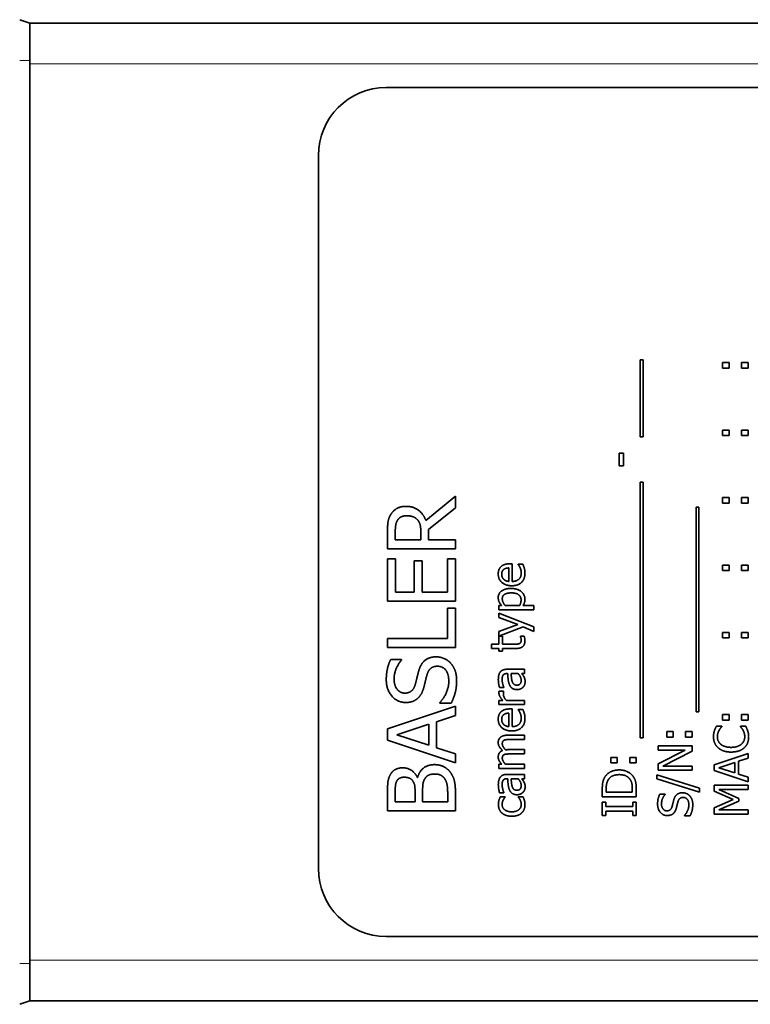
# Model space of a CAD drawing. Header units: millimetres. Extents: x 0 to 210, y 0 to 149.
# Tile 3 of 32: x 34 to 56, y 15 to 44. Entities that reach past the tile are written whole.
import ezdxf

# ---------------------------------------------------------------- set-up
doc = ezdxf.new("R2010")
doc.units = ezdxf.units.MM
doc.header["$LTSCALE"] = 0.5
doc.layers.add('Sichtbar (ISO)', color=7, linetype='Continuous', lineweight=35)
doc.layers.add('Sichtbar schmal (ISO)', color=7, linetype='Continuous', lineweight=18)

msp = doc.modelspace()

# ---------------------------------------------------------------- linework, layer by layer
at = {"layer": 'Sichtbar (ISO)'}
for p, q in [((34.3356, 43.6877), (34.0356, 43.7877)), ((34.3356, 43.6877), (34.3356, 42.5877)), ((34.3356, 43.6877), (76.3256, 43.6877)), ((34.3356, 42.5877), (34.3356, 42.4877)), ((34.3356, 42.4877), (34.3356, 16.0877)), ((44.8306, 41.7877), (65.8306, 41.7877)), ((42.8306, 18.7877), (42.8306, 39.7877)), ((52.3059, 31.5008), (52.3059, 33.7731)), ((52.3059, 33.7731), (52.3926, 33.7731)), ((52.3926, 33.7731), (52.3926, 31.5008)), ((54.7341, 33.6864), (54.9254, 33.6864)), ((54.7341, 33.526), (54.7341, 33.6864)), ((54.9254, 33.6864), (54.9254, 33.526)), ((55.2933, 33.6864), (55.4845, 33.6864)), ((55.2933, 33.526), (55.2933, 33.6864)), ((55.4845, 33.6864), (55.4845, 33.526)), ((54.9254, 33.526), (54.7341, 33.526)), ((55.4845, 33.526), (55.2933, 33.526)), ((54.7341, 31.5389), (54.7341, 31.6994)), ((54.7341, 31.6994), (54.9254, 31.6994)), ((54.9254, 31.6994), (54.9254, 31.5389)), ((55.2933, 31.5389), (55.2933, 31.6994)), ((55.2933, 31.6994), (55.4845, 31.6994)), ((55.4845, 31.6994), (55.4845, 31.5389)), ((52.3926, 31.5008), (52.3059, 31.5008)), ((54.9254, 31.5389), (54.7341, 31.5389)), ((55.4845, 31.5389), (55.2933, 31.5389)), ((51.6932, 30.6435), (51.6932, 31.0219)), ((51.6932, 31.0219), (51.8148, 31.0219)), ((51.8148, 31.0219), (51.8148, 30.6435)), ((51.8148, 30.6435), (51.6932, 30.6435)), ((52.3059, 30.1637), (52.3926, 30.1637)), ((52.3059, 22.6386), (52.3059, 30.1637)), ((52.3926, 30.1637), (52.3926, 22.6386)), ((45.9959, 29.0397), (46.8663, 29.7512)), ((46.8663, 29.7512), (46.8663, 29.406)), ((54.7341, 29.7123), (54.9254, 29.7123)), ((54.7341, 29.5519), (54.7341, 29.7123)), ((54.9254, 29.7123), (54.9254, 29.5519)), ((55.2933, 29.7123), (55.4845, 29.7123)), ((55.2933, 29.5519), (55.2933, 29.7123)), ((55.4845, 29.7123), (55.4845, 29.5519)), ((46.8663, 29.406), (46.0705, 28.7739)), ((53.9523, 23.4028), (53.9523, 29.4271)), ((53.9523, 29.4271), (54.039, 29.4271)), ((54.039, 29.4271), (54.039, 23.4028)), ((54.9254, 29.5519), (54.7341, 29.5519)), ((55.4845, 29.5519), (55.2933, 29.5519)), ((44.8663, 28.2034), (44.8663, 28.7188)), ((45.0964, 28.7334), (45.0964, 28.4692)), ((46.0705, 28.7739), (46.0705, 28.4692)), ((45.0964, 28.4692), (45.8484, 28.4692)), ((45.8484, 28.4692), (45.8484, 28.7026)), ((46.0705, 28.4692), (46.8663, 28.4692)), ((46.8663, 28.4692), (46.8663, 28.2034)), ((46.8663, 28.2034), (44.8663, 28.2034)), ((44.8663, 27.9117), (45.1029, 27.9117)), ((44.8663, 26.6605), (44.8663, 27.9117)), ((45.1029, 27.9117), (45.1029, 26.9263)), ((45.6507, 27.8452), (45.8873, 27.8452)), ((45.6507, 26.9263), (45.6507, 27.8452)), ((45.8873, 27.8452), (45.8873, 26.9263)), ((46.6296, 27.9117), (46.8663, 27.9117)), ((46.6296, 26.9263), (46.6296, 27.9117)), ((46.8663, 27.9117), (46.8663, 26.6605)), ((48.44, 27.2431), (48.44, 27.6394)), ((48.4675, 27.7626), (48.5364, 27.7626)), ((48.5364, 27.7626), (48.5364, 27.2431)), ((48.7147, 27.7488), (48.8525, 27.7488)), ((48.7147, 27.7415), (48.7147, 27.7488)), ((54.7341, 27.5649), (54.7341, 27.7253)), ((54.7341, 27.7253), (54.9254, 27.7253)), ((54.9254, 27.5649), (54.7341, 27.5649)), ((54.9254, 27.7253), (54.9254, 27.5649)), ((55.2933, 27.5649), (55.2933, 27.7253)), ((55.2933, 27.7253), (55.4845, 27.7253)), ((55.4845, 27.5649), (55.2933, 27.5649)), ((55.4845, 27.7253), (55.4845, 27.5649)), ((45.1029, 26.9263), (45.6507, 26.9263)), ((45.8873, 26.9263), (46.6296, 26.9263)), ((46.8663, 26.6605), (44.8663, 26.6605)), ((46.6296, 25.5584), (46.6296, 26.4514)), ((46.6296, 26.4514), (46.8663, 26.4514)), ((46.8663, 26.4514), (46.8663, 25.2926)), ((48.1482, 26.5332), (48.2268, 26.5332)), ((48.1482, 26.4068), (48.1482, 26.5332)), ((49.175, 26.4068), (48.1482, 26.4068)), ((48.3322, 26.5332), (48.7585, 26.5332)), ((48.8606, 26.5332), (49.175, 26.5332)), ((49.175, 26.5332), (49.175, 26.4068)), ((48.1482, 26.1799), (48.1482, 26.3112)), ((48.1482, 26.3112), (49.175, 25.9076)), ((48.7042, 25.9757), (48.1482, 26.1799)), ((48.1482, 25.7707), (48.7042, 25.9757)), ((48.8622, 25.9068), (48.1482, 25.6345)), ((49.175, 25.7723), (48.8622, 25.9068)), ((49.175, 25.9076), (49.175, 25.7723)), ((44.8663, 25.5584), (46.6296, 25.5584)), ((44.8663, 25.2926), (44.8663, 25.5584)), ((48.1482, 25.6345), (48.1482, 25.7707)), ((48.1482, 25.3963), (48.1482, 25.6289)), ((48.1482, 25.6289), (48.2528, 25.6289)), ((48.2528, 25.6289), (48.2528, 25.3963)), ((48.7787, 25.6216), (48.7787, 25.6289)), ((48.7787, 25.6289), (48.8922, 25.6289)), ((54.7341, 25.7383), (54.9254, 25.7383)), ((54.7341, 25.5778), (54.7341, 25.7383)), ((54.9254, 25.5778), (54.7341, 25.5778)), ((54.9254, 25.7383), (54.9254, 25.5778)), ((55.2933, 25.7383), (55.4845, 25.7383)), ((55.2933, 25.5778), (55.2933, 25.7383)), ((55.4845, 25.5778), (55.2933, 25.5778)), ((55.4845, 25.7383), (55.4845, 25.5778)), ((46.8663, 25.2926), (44.8663, 25.2926)), ((47.9327, 25.2699), (47.9327, 25.3963)), ((47.9327, 25.3963), (48.1482, 25.3963)), ((48.1482, 25.2699), (47.9327, 25.2699)), ((48.1482, 25.1848), (48.1482, 25.2699)), ((48.2528, 25.3963), (48.6102, 25.3963)), ((48.6685, 25.2699), (48.2528, 25.2699)), ((48.2528, 25.2699), (48.2528, 25.1848)), ((44.9603, 24.9441), (45.2779, 24.9441)), ((45.2779, 24.9441), (45.2779, 24.9247)), ((48.2528, 25.1848), (48.1482, 25.1848)), ((48.3857, 24.6548), (48.8986, 24.6548)), ((48.8986, 24.6548), (48.8986, 24.5284)), ((48.4051, 24.5284), (48.3808, 24.5284)), ((48.7139, 24.5284), (48.5056, 24.5284)), ((48.8986, 24.5284), (48.8192, 24.5284)), ((48.2933, 24.1175), (48.1644, 24.1175)), ((48.2933, 24.1248), (48.2933, 24.1175)), ((48.1523, 24.0122), (48.2836, 24.0122)), ((48.2836, 24.0122), (48.2836, 24.0057)), ((44.8663, 22.8971), (46.8663, 23.5713)), ((46.4125, 23.6621), (46.4125, 23.6815)), ((46.7463, 23.6621), (46.4125, 23.6621)), ((46.8663, 23.5713), (46.8663, 23.2909)), ((48.1482, 23.6143), (48.1482, 23.7407)), ((48.1482, 23.7407), (48.2601, 23.7407)), ((48.8986, 23.6143), (48.1482, 23.6143)), ((48.3662, 23.7407), (48.8986, 23.7407)), ((48.8986, 23.7407), (48.8986, 23.6143)), ((46.8663, 23.2909), (46.3071, 23.1094)), ((48.44, 22.9668), (48.44, 23.3631)), ((48.4675, 23.4862), (48.5364, 23.4862)), ((48.5364, 23.4862), (48.5364, 22.9668)), ((48.7147, 23.4652), (48.7147, 23.4725)), ((48.7147, 23.4725), (48.8525, 23.4725)), ((54.039, 23.4028), (53.9523, 23.4028)), ((54.7341, 23.1613), (54.7341, 23.3217)), ((54.7341, 23.3217), (54.9254, 23.3217)), ((54.9254, 23.3217), (54.9254, 23.1613)), ((55.2933, 23.1613), (55.2933, 23.3217)), ((55.2933, 23.3217), (55.4845, 23.3217)), ((55.4845, 23.3217), (55.4845, 23.1613)), ((46.0802, 23.0365), (45.1386, 22.7269)), ((46.0802, 22.419), (46.0802, 23.0365)), ((46.3071, 23.1094), (46.3071, 22.3461)), ((54.551, 22.9757), (54.7114, 22.9757)), ((54.7114, 22.9757), (54.7114, 22.9652)), ((54.9254, 23.1613), (54.7341, 23.1613)), ((55.2576, 22.966), (55.2576, 22.9757)), ((55.2576, 22.9757), (55.4165, 22.9757)), ((55.4845, 23.1613), (55.2933, 23.1613)), ((44.8663, 22.5697), (44.8663, 22.8971)), ((45.1386, 22.7269), (46.0802, 22.419)), ((48.4043, 22.7132), (48.8986, 22.7132)), ((48.8986, 22.7132), (48.8986, 22.5867)), ((52.3926, 22.6386), (52.3059, 22.6386)), ((53.0877, 22.6605), (53.0877, 22.8209)), ((53.0877, 22.8209), (53.2789, 22.8209)), ((53.2789, 22.6605), (53.0877, 22.6605)), ((53.2789, 22.8209), (53.2789, 22.6605)), ((53.6468, 22.6605), (53.6468, 22.8209)), ((53.6468, 22.8209), (53.8381, 22.8209)), ((53.8381, 22.6605), (53.6468, 22.6605)), ((53.8381, 22.8209), (53.8381, 22.6605)), ((46.8663, 21.8955), (44.8663, 22.5697)), ((46.3071, 22.3461), (46.8663, 22.1645)), ((48.8986, 22.5867), (48.4643, 22.5867)), ((52.8381, 22.2723), (52.8381, 22.3963)), ((52.8381, 22.3963), (53.8381, 22.3963)), ((53.8381, 22.3963), (53.8381, 22.2472)), ((46.8663, 22.1645), (46.8663, 21.8955)), ((48.4043, 22.2877), (48.8986, 22.2877)), ((48.8986, 22.1613), (48.4643, 22.1613)), ((48.8986, 22.2877), (48.8986, 22.1613)), ((51.4412, 22.0567), (51.6324, 22.0567)), ((51.4412, 21.8963), (51.4412, 22.0567)), ((51.6324, 22.0567), (51.6324, 21.8963)), ((52.0003, 22.0567), (52.1916, 22.0567)), ((52.0003, 21.8963), (52.0003, 22.0567)), ((52.1916, 22.0567), (52.1916, 21.8963)), ((53.6298, 22.2723), (52.8381, 22.2723)), ((52.8381, 21.8696), (53.6298, 22.2723)), ((53.8381, 22.2472), (52.9758, 21.8047)), ((54.4845, 21.842), (55.4845, 22.1791)), ((55.4845, 22.1791), (55.4845, 22.0389)), ((48.1482, 21.7358), (48.1482, 21.8623)), ((48.1482, 21.8623), (48.2309, 21.8623)), ((48.3379, 21.8623), (48.8986, 21.8623)), ((48.8986, 21.8623), (48.8986, 21.7358)), ((51.6324, 21.8963), (51.4412, 21.8963)), ((52.1916, 21.8963), (52.0003, 21.8963)), ((52.8381, 21.6807), (52.8381, 21.8696)), ((52.9758, 21.8047), (53.8381, 21.8047)), ((53.8381, 21.8047), (53.8381, 21.6807)), ((54.4845, 21.6783), (54.4845, 21.842)), ((55.0915, 21.9117), (54.6207, 21.7569)), ((54.6207, 21.7569), (55.0915, 21.6029)), ((55.0915, 21.6029), (55.0915, 21.9117)), ((55.4845, 22.0389), (55.205, 21.9482)), ((55.205, 21.9482), (55.205, 21.5665)), ((45.7447, 21.4725), (45.7544, 21.4725)), ((48.8986, 21.7358), (48.1482, 21.7358)), ((48.3857, 21.5584), (48.8986, 21.5584)), ((48.8986, 21.5584), (48.8986, 21.432)), ((52.7935, 21.5422), (54.0552, 21.1508)), ((52.7935, 21.4271), (52.7935, 21.5422)), ((53.8381, 21.6807), (52.8381, 21.6807)), ((55.4845, 21.3412), (54.4845, 21.6783)), ((55.205, 21.5665), (55.4845, 21.4757)), ((55.4845, 21.4757), (55.4845, 21.3412)), ((48.4051, 21.432), (48.3808, 21.432)), ((48.7139, 21.432), (48.5056, 21.432)), ((48.8986, 21.432), (48.8192, 21.432)), ((54.0552, 21.0373), (52.7935, 21.4271)), ((54.4845, 21.2464), (55.4845, 21.2464)), ((54.4845, 21.0616), (54.4845, 21.2464)), ((55.4845, 21.2464), (55.4845, 21.1135)), ((44.8663, 20.4903), (44.8663, 21.0203)), ((45.0932, 21.0106), (45.0932, 20.7561)), ((45.6783, 20.7561), (45.6783, 21.0576)), ((45.9003, 21.0576), (45.9003, 20.7561)), ((46.6394, 20.7561), (46.6394, 20.9717)), ((46.8663, 21.064), (46.8663, 20.4903)), ((48.2933, 21.0211), (48.1644, 21.0211)), ((48.1888, 20.8987), (48.3306, 20.8987)), ((48.2933, 21.0284), (48.2933, 21.0211)), ((48.3306, 20.8987), (48.3306, 20.8914)), ((48.7147, 20.8987), (48.8565, 20.8987)), ((48.7147, 20.8914), (48.7147, 20.8987)), ((51.1916, 20.902), (51.1916, 21.1297)), ((52.1916, 20.902), (51.1916, 20.902)), ((51.3067, 21.1362), (51.3067, 21.0349)), ((51.3067, 21.0349), (52.0765, 21.0349)), ((52.0765, 21.0349), (52.0765, 21.1362)), ((52.1916, 21.1321), (52.1916, 20.902)), ((52.8851, 20.9806), (53.0439, 20.9806)), ((53.0439, 20.9806), (53.0439, 20.9709)), ((54.0552, 21.1508), (54.0552, 21.0373)), ((55.0413, 20.8201), (54.4845, 21.0616)), ((54.6231, 21.1135), (55.209, 20.8525)), ((55.4845, 21.1135), (54.6231, 21.1135)), ((45.0932, 20.7561), (45.6783, 20.7561)), ((45.9003, 20.7561), (46.6394, 20.7561)), ((51.1916, 20.3501), (51.1916, 20.7375)), ((51.1916, 20.7375), (51.2937, 20.7375)), ((51.2937, 20.7375), (51.2937, 20.6102)), ((51.2937, 20.6102), (52.0895, 20.6102)), ((52.0895, 20.6102), (52.0895, 20.7375)), ((52.0895, 20.7375), (52.1916, 20.7375)), ((52.1916, 20.7375), (52.1916, 20.3501)), ((54.4845, 20.5705), (55.0413, 20.8201)), ((55.209, 20.7715), (54.6231, 20.513)), ((55.209, 20.8525), (55.209, 20.7715)), ((46.8663, 20.4903), (44.8663, 20.4903)), ((51.2937, 20.3501), (51.1916, 20.3501)), ((52.0895, 20.4773), (51.2937, 20.4773)), ((51.2937, 20.4773), (51.2937, 20.3501)), ((52.0895, 20.3501), (52.0895, 20.4773)), ((52.1916, 20.3501), (52.0895, 20.3501)), ((53.6112, 20.3396), (53.6112, 20.3493)), ((53.7781, 20.3396), (53.6112, 20.3396)), ((54.4845, 20.389), (54.4845, 20.5705)), ((55.4845, 20.389), (54.4845, 20.389)), ((54.6231, 20.513), (55.4845, 20.513)), ((55.4845, 20.513), (55.4845, 20.389)), ((65.8306, 16.7877), (44.8306, 16.7877)), ((34.3356, 16.0877), (34.3356, 15.9877)), ((34.3356, 15.9877), (34.3356, 14.8877)), ((34.0356, 14.7877), (34.3356, 14.8877)), ((76.3256, 14.8877), (34.3356, 14.8877))]:
    msp.add_line(p, q, dxfattribs=at)
for centre, start, end in [((44.8306, 39.7877), 90, 180), ((44.8306, 18.7877), 180, 270)]:
    msp.add_arc(centre, 2, start, end, dxfattribs=at)
for points in [[(44.9716, 29.2277), (45.0397, 29.3331), (45.252, 29.4546), (45.4092, 29.4546)], [(45.4092, 29.4546), (45.628, 29.4546), (45.9246, 29.231), (45.9959, 29.0397)], [(44.8663, 28.7188), (44.8663, 28.8906), (44.9036, 29.1224), (44.9716, 29.2277)], [(45.1645, 29.0511), (45.1272, 28.9944), (45.0964, 28.8436), (45.0964, 28.7334)], [(45.4303, 29.1775), (45.3428, 29.1775), (45.2083, 29.1159), (45.1645, 29.0511)], [(45.7447, 29.064), (45.6896, 29.1224), (45.534, 29.1775), (45.4303, 29.1775)], [(45.8484, 28.7026), (45.8484, 28.8177), (45.8079, 29.0008), (45.7447, 29.064)], [(48.1272, 27.4619), (48.1272, 27.5316), (48.1677, 27.6394), (48.2106, 27.6791)], [(48.2106, 27.6791), (48.2536, 27.7196), (48.3776, 27.7626), (48.4675, 27.7626)], [(48.2892, 27.5965), (48.2609, 27.5746), (48.2309, 27.5057), (48.2309, 27.4546)], [(48.44, 27.6394), (48.3889, 27.6378), (48.3144, 27.6167), (48.2892, 27.5965)], [(48.7722, 27.6451), (48.756, 27.6791), (48.7277, 27.7261), (48.7147, 27.7415)], [(48.8055, 27.4911), (48.8055, 27.5324), (48.7868, 27.6127), (48.7722, 27.6451)], [(48.8525, 27.7488), (48.8614, 27.7269), (48.8873, 27.6605), (48.8946, 27.6345)], [(48.8946, 27.6345), (48.9051, 27.5981), (48.9157, 27.5381), (48.9157, 27.4927)], [(48.5275, 27.1151), (48.3443, 27.1151), (48.1272, 27.3072), (48.1272, 27.4619)], [(48.2309, 27.4546), (48.2309, 27.4044), (48.2609, 27.3339), (48.2901, 27.3047)], [(48.2901, 27.3047), (48.32, 27.2764), (48.3922, 27.2472), (48.44, 27.2431)], [(48.9157, 27.4927), (48.9157, 27.3128), (48.7139, 27.1151), (48.5275, 27.1151)], [(48.5364, 27.2431), (48.6669, 27.2431), (48.8055, 27.3744), (48.8055, 27.4911)], [(48.1272, 26.7626), (48.1272, 26.8914), (48.3314, 27.0357), (48.5032, 27.0357)], [(48.5032, 27.0357), (48.6912, 27.0357), (48.9132, 26.8566), (48.9132, 26.7196)], [(48.2268, 26.5332), (48.1839, 26.5803), (48.1272, 26.6953), (48.1272, 26.7626)], [(48.5178, 26.9052), (48.3889, 26.9052), (48.2471, 26.8234), (48.2471, 26.7318)], [(48.2471, 26.7318), (48.2471, 26.6783), (48.2949, 26.5778), (48.3322, 26.5332)], [(48.7998, 26.6986), (48.7998, 26.7966), (48.6555, 26.9052), (48.5178, 26.9052)], [(48.7585, 26.5332), (48.782, 26.5827), (48.7998, 26.6532), (48.7998, 26.6986)], [(48.9132, 26.7196), (48.9132, 26.6637), (48.8873, 26.5778), (48.8606, 26.5332)], [(48.756, 25.4141), (48.7795, 25.4255), (48.803, 25.4765), (48.803, 25.5203)], [(48.803, 25.5203), (48.803, 25.5511), (48.7844, 25.6086), (48.7787, 25.6216)], [(48.8922, 25.6289), (48.9019, 25.5932), (48.9132, 25.5203), (48.9132, 25.4887)], [(48.6102, 25.3963), (48.6669, 25.3963), (48.7293, 25.4003), (48.756, 25.4141)], [(48.9132, 25.4887), (48.9132, 25.3858), (48.7957, 25.2699), (48.6685, 25.2699)], [(44.8306, 24.3493), (44.8306, 24.5179), (44.8971, 24.8161), (44.9603, 24.9441)], [(45.7917, 24.6248), (45.8549, 24.8307), (46.1094, 25.0219), (46.2958, 25.0219)], [(46.2958, 25.0219), (46.4141, 25.0219), (46.641, 24.9263), (46.7204, 24.8404)], [(45.2779, 24.9247), (45.1904, 24.829), (45.0608, 24.5308), (45.0608, 24.3671)], [(46.3379, 24.7448), (46.218, 24.7448), (46.0689, 24.6264), (46.0316, 24.4984)], [(46.6718, 24.2991), (46.6718, 24.5195), (46.4886, 24.7448), (46.3379, 24.7448)], [(46.7204, 24.8404), (46.8079, 24.7448), (46.9019, 24.5016), (46.9019, 24.3185)], [(48.1863, 24.573), (48.2171, 24.6143), (48.3152, 24.6548), (48.3857, 24.6548)], [(45.0608, 24.3671), (45.0608, 24.1824), (45.2342, 23.9538), (45.3752, 23.9538)], [(45.6864, 24.2148), (45.7091, 24.2991), (45.7674, 24.5438), (45.7917, 24.6248)], [(46.0316, 24.4984), (46.0057, 24.406), (45.97, 24.252), (45.9408, 24.137)], [(48.1304, 24.3469), (48.1304, 24.4247), (48.1547, 24.5308), (48.1863, 24.573)], [(48.2674, 24.4773), (48.252, 24.453), (48.2422, 24.3833), (48.2422, 24.3461)], [(48.3808, 24.5284), (48.3371, 24.5284), (48.2828, 24.5016), (48.2674, 24.4773)], [(48.4619, 24.1937), (48.4327, 24.2569), (48.4108, 24.4287), (48.4051, 24.5284)], [(48.5056, 24.5284), (48.5097, 24.483), (48.5234, 24.3461), (48.5364, 24.3031)], [(48.803, 24.3298), (48.803, 24.389), (48.752, 24.4862), (48.7139, 24.5284)], [(48.8192, 24.5284), (48.8306, 24.513), (48.8711, 24.4611), (48.8832, 24.4368)], [(48.8832, 24.4368), (48.9011, 24.4036), (48.9197, 24.3412), (48.9197, 24.2845)], [(45.4027, 23.6767), (45.1596, 23.6767), (44.8306, 24.0559), (44.8306, 24.3493)], [(45.3752, 23.9538), (45.5016, 23.9538), (45.6523, 24.0884), (45.6864, 24.2148)], [(45.9408, 24.137), (45.9133, 24.0332), (45.8306, 23.8696), (45.7642, 23.8063)], [(46.4125, 23.6815), (46.5356, 23.8128), (46.6718, 24.1451), (46.6718, 24.2991)], [(46.9019, 24.3185), (46.9019, 24.1013), (46.8112, 23.7966), (46.7463, 23.6621)], [(48.1644, 24.1175), (48.1547, 24.1524), (48.1304, 24.2828), (48.1304, 24.3469)], [(48.2422, 24.3461), (48.2422, 24.3023), (48.2682, 24.184), (48.2933, 24.1248)], [(48.6815, 24.0567), (48.6037, 24.0567), (48.4935, 24.1224), (48.4619, 24.1937)], [(48.5364, 24.3031), (48.5518, 24.2529), (48.6158, 24.1872), (48.6726, 24.1872)], [(48.6726, 24.1872), (48.7374, 24.1872), (48.803, 24.2602), (48.803, 24.3298)], [(48.8533, 24.1232), (48.8225, 24.0932), (48.7317, 24.0567), (48.6815, 24.0567)], [(48.9197, 24.2845), (48.9197, 24.2383), (48.8849, 24.1548), (48.8533, 24.1232)], [(45.7642, 23.8063), (45.6977, 23.7448), (45.5194, 23.6767), (45.4027, 23.6767)], [(48.1482, 23.9611), (48.1482, 23.9806), (48.1499, 24), (48.1523, 24.0122)], [(48.2601, 23.7407), (48.1985, 23.8096), (48.1482, 23.9125), (48.1482, 23.9611)], [(48.2836, 24.0057), (48.2795, 23.9911), (48.2779, 23.9595), (48.2779, 23.9376)], [(48.2779, 23.9376), (48.2779, 23.8866), (48.3225, 23.7861), (48.3662, 23.7407)], [(48.1272, 23.1856), (48.1272, 23.2553), (48.1677, 23.3631), (48.2106, 23.4028)], [(48.2106, 23.4028), (48.2536, 23.4433), (48.3776, 23.4862), (48.4675, 23.4862)], [(48.2892, 23.3201), (48.2609, 23.2982), (48.2309, 23.2294), (48.2309, 23.1783)], [(48.44, 23.3631), (48.3889, 23.3614), (48.3144, 23.3404), (48.2892, 23.3201)], [(48.9157, 23.2164), (48.9157, 23.0365), (48.7139, 22.8388), (48.5275, 22.8388)], [(48.5364, 22.9668), (48.6669, 22.9668), (48.8055, 23.0981), (48.8055, 23.2148)], [(48.7722, 23.3687), (48.756, 23.4028), (48.7277, 23.4498), (48.7147, 23.4652)], [(48.8055, 23.2148), (48.8055, 23.2561), (48.7868, 23.3363), (48.7722, 23.3687)], [(48.8525, 23.4725), (48.8614, 23.4506), (48.8873, 23.3841), (48.8946, 23.3582)], [(48.8946, 23.3582), (48.9051, 23.3217), (48.9157, 23.2618), (48.9157, 23.2164)], [(48.5275, 22.8388), (48.3443, 22.8388), (48.1272, 23.0308), (48.1272, 23.1856)], [(48.2309, 23.1783), (48.2309, 23.1281), (48.2609, 23.0576), (48.2901, 23.0284)], [(48.2901, 23.0284), (48.32, 23), (48.3922, 22.9709), (48.44, 22.9668)], [(54.4926, 22.8428), (54.5032, 22.8752), (54.5332, 22.9425), (54.551, 22.9757)], [(54.7114, 22.9652), (54.6952, 22.9473), (54.6499, 22.8922), (54.628, 22.8525)], [(55.3379, 22.8598), (55.3168, 22.8963), (55.273, 22.9506), (55.2576, 22.966)], [(55.4165, 22.9757), (55.4319, 22.9425), (55.4602, 22.8841), (55.4732, 22.8428)], [(48.1272, 22.4927), (48.1272, 22.5414), (48.1572, 22.6208), (48.1912, 22.6499)], [(48.1912, 22.6499), (48.2252, 22.6799), (48.3273, 22.7132), (48.4043, 22.7132)], [(54.4667, 22.667), (54.4667, 22.7172), (54.4813, 22.8055), (54.4926, 22.8428)], [(54.6045, 22.342), (54.5372, 22.402), (54.4667, 22.5657), (54.4667, 22.667)], [(54.628, 22.8525), (54.6069, 22.8144), (54.5802, 22.7245), (54.5802, 22.6662)], [(54.5802, 22.6662), (54.5802, 22.6021), (54.6328, 22.4879), (54.6831, 22.4449)], [(55.2876, 22.4482), (55.3371, 22.4903), (55.3873, 22.6029), (55.3873, 22.6662)], [(55.3873, 22.6662), (55.3873, 22.7237), (55.3589, 22.8217), (55.3379, 22.8598)], [(55.5024, 22.6645), (55.5024, 22.5673), (55.4367, 22.4028), (55.3711, 22.3428)], [(55.4732, 22.8428), (55.4878, 22.7991), (55.5024, 22.7245), (55.5024, 22.6645)], [(48.2568, 22.2634), (48.1928, 22.3209), (48.1272, 22.4295), (48.1272, 22.4927)], [(48.2998, 22.5657), (48.273, 22.5527), (48.2471, 22.5033), (48.2471, 22.4603)], [(48.2471, 22.4603), (48.2471, 22.4214), (48.2949, 22.3323), (48.3403, 22.2853)], [(48.4643, 22.5867), (48.4124, 22.5867), (48.3241, 22.5786), (48.2998, 22.5657)], [(54.9853, 22.2172), (54.8597, 22.2172), (54.6734, 22.2812), (54.6045, 22.342)], [(54.6831, 22.4449), (54.7341, 22.4028), (54.8889, 22.3558), (54.9853, 22.3558)], [(54.9853, 22.3558), (55.0883, 22.3558), (55.2366, 22.4052), (55.2876, 22.4482)], [(55.3711, 22.3428), (55.3063, 22.2828), (55.1118, 22.2172), (54.9853, 22.2172)], [(48.1272, 22.0673), (48.1272, 22.1337), (48.1879, 22.2367), (48.2568, 22.2634)], [(48.2309, 21.8623), (48.1815, 21.9117), (48.1272, 22.0089), (48.1272, 22.0673)], [(48.2998, 22.1402), (48.273, 22.1273), (48.2471, 22.0778), (48.2471, 22.0349)], [(48.4643, 22.1613), (48.4124, 22.1613), (48.3241, 22.1532), (48.2998, 22.1402)], [(48.3403, 22.2853), (48.3516, 22.2861), (48.3832, 22.2877), (48.4043, 22.2877)], [(44.9473, 21.5454), (45.004, 21.654), (45.1904, 21.7529), (45.3168, 21.7529)], [(45.3168, 21.7529), (45.4578, 21.7529), (45.6815, 21.6038), (45.7447, 21.4725)], [(45.7544, 21.4725), (45.8031, 21.6508), (46.0608, 21.8469), (46.252, 21.8469)], [(46.252, 21.8469), (46.4011, 21.8469), (46.6296, 21.7334), (46.7042, 21.6394)], [(48.2471, 22.0349), (48.2471, 21.9944), (48.2982, 21.9044), (48.3379, 21.8623)], [(44.8663, 21.0203), (44.8663, 21.2342), (44.8938, 21.4482), (44.9473, 21.5454)], [(45.3541, 21.4757), (45.2828, 21.4757), (45.1758, 21.4271), (45.145, 21.3736)], [(45.6118, 21.3639), (45.5729, 21.4255), (45.4481, 21.4757), (45.3541, 21.4757)], [(46.2634, 21.5697), (46.1499, 21.5697), (46.004, 21.5049), (45.9522, 21.4076)], [(46.5551, 21.4255), (46.5016, 21.5), (46.3687, 21.5697), (46.2634, 21.5697)], [(46.7042, 21.6394), (46.7917, 21.526), (46.8663, 21.2683), (46.8663, 21.064)], [(48.1304, 21.2504), (48.1304, 21.3282), (48.1547, 21.4344), (48.1863, 21.4765)], [(48.1863, 21.4765), (48.2171, 21.5179), (48.3152, 21.5584), (48.3857, 21.5584)], [(51.1916, 21.1297), (51.1916, 21.2707), (51.2337, 21.4311), (51.271, 21.4879)], [(51.271, 21.4879), (51.335, 21.5843), (51.5465, 21.6905), (51.6924, 21.6905)], [(51.6908, 21.5519), (51.5757, 21.5519), (51.4128, 21.4757), (51.3666, 21.4003)], [(52.0101, 21.4125), (51.9631, 21.4822), (51.8075, 21.5519), (51.6908, 21.5519)], [(51.6924, 21.6905), (51.8294, 21.6905), (52.0498, 21.5794), (52.1114, 21.4862)], [(52.1114, 21.4862), (52.1592, 21.4101), (52.1916, 21.2537), (52.1916, 21.1321)], [(45.145, 21.3736), (45.1094, 21.3088), (45.0932, 21.1516), (45.0932, 21.0106)], [(45.6783, 21.0576), (45.6783, 21.1824), (45.6523, 21.3007), (45.6118, 21.3639)], [(45.9522, 21.4076), (45.9198, 21.3444), (45.9003, 21.1953), (45.9003, 21.0576)], [(46.6394, 20.9717), (46.6394, 21.1467), (46.607, 21.3477), (46.5551, 21.4255)], [(48.1644, 21.0211), (48.1547, 21.0559), (48.1304, 21.1864), (48.1304, 21.2504)], [(48.2674, 21.3809), (48.252, 21.3566), (48.2422, 21.2869), (48.2422, 21.2496)], [(48.2422, 21.2496), (48.2422, 21.2059), (48.2682, 21.0875), (48.2933, 21.0284)], [(48.3808, 21.432), (48.3371, 21.432), (48.2828, 21.4052), (48.2674, 21.3809)], [(48.4619, 21.0973), (48.4327, 21.1605), (48.4108, 21.3323), (48.4051, 21.432)], [(48.5056, 21.432), (48.5097, 21.3866), (48.5234, 21.2496), (48.5364, 21.2067)], [(48.5364, 21.2067), (48.5518, 21.1564), (48.6158, 21.0908), (48.6726, 21.0908)], [(48.6726, 21.0908), (48.7374, 21.0908), (48.803, 21.1637), (48.803, 21.2334)], [(48.803, 21.2334), (48.803, 21.2926), (48.752, 21.3898), (48.7139, 21.432)], [(48.8192, 21.432), (48.8306, 21.4166), (48.8711, 21.3647), (48.8832, 21.3404)], [(48.9197, 21.188), (48.9197, 21.1418), (48.8849, 21.0584), (48.8533, 21.0268)], [(48.8832, 21.3404), (48.9011, 21.3072), (48.9197, 21.2448), (48.9197, 21.188)], [(51.3666, 21.4003), (51.335, 21.3469), (51.3067, 21.2261), (51.3067, 21.1362)], [(52.0765, 21.1362), (52.0765, 21.2245), (52.0482, 21.3582), (52.0101, 21.4125)], [(48.1312, 20.6775), (48.1312, 20.7391), (48.1661, 20.8542), (48.1888, 20.8987)], [(48.3306, 20.8914), (48.3192, 20.8777), (48.2901, 20.8355), (48.2747, 20.8055)], [(48.6815, 20.9603), (48.6037, 20.9603), (48.4935, 21.026), (48.4619, 21.0973)], [(48.8533, 21.0268), (48.8225, 20.9968), (48.7317, 20.9603), (48.6815, 20.9603)], [(48.8055, 20.6751), (48.8055, 20.7367), (48.7544, 20.8485), (48.7147, 20.8914)], [(48.8565, 20.8987), (48.8654, 20.8801), (48.8905, 20.8234), (48.8962, 20.8007)], [(52.8202, 20.6832), (52.8202, 20.7674), (52.8535, 20.9166), (52.8851, 20.9806)], [(53.0439, 20.9709), (53.0001, 20.923), (52.9353, 20.7739), (52.9353, 20.6921)], [(53.3008, 20.8209), (53.3324, 20.9238), (53.4596, 21.0195), (53.5528, 21.0195)], [(53.5739, 20.8809), (53.5139, 20.8809), (53.4394, 20.8217), (53.4207, 20.7577)], [(53.5528, 21.0195), (53.612, 21.0195), (53.7254, 20.9717), (53.7651, 20.9287)], [(53.7408, 20.658), (53.7408, 20.7683), (53.6492, 20.8809), (53.5739, 20.8809)], [(53.7651, 20.9287), (53.8089, 20.8809), (53.8559, 20.7593), (53.8559, 20.6678)], [(48.2333, 20.4247), (48.1839, 20.4692), (48.1312, 20.6013), (48.1312, 20.6775)], [(48.2747, 20.8055), (48.2617, 20.7788), (48.2414, 20.7075), (48.2414, 20.6751)], [(48.2414, 20.6751), (48.2414, 20.577), (48.3897, 20.4579), (48.5251, 20.4579)], [(48.5251, 20.4579), (48.6572, 20.4579), (48.8055, 20.573), (48.8055, 20.6751)], [(48.9157, 20.6775), (48.9157, 20.5997), (48.8679, 20.4709), (48.8192, 20.4247)], [(48.8962, 20.8007), (48.9059, 20.7683), (48.9157, 20.7172), (48.9157, 20.6775)], [(53.1063, 20.3469), (52.9847, 20.3469), (52.8202, 20.5365), (52.8202, 20.6832)], [(52.9353, 20.6921), (52.9353, 20.5997), (53.022, 20.4854), (53.0925, 20.4854)], [(53.0925, 20.4854), (53.1557, 20.4854), (53.2311, 20.5527), (53.2481, 20.6159)], [(53.2481, 20.6159), (53.2595, 20.658), (53.2886, 20.7804), (53.3008, 20.8209)], [(53.4207, 20.7577), (53.4078, 20.7115), (53.3899, 20.6345), (53.3753, 20.577)], [(53.6112, 20.3493), (53.6727, 20.4149), (53.7408, 20.5811), (53.7408, 20.658)], [(53.8559, 20.6678), (53.8559, 20.5592), (53.8105, 20.4068), (53.7781, 20.3396)], [(48.5251, 20.3274), (48.4262, 20.3274), (48.282, 20.3801), (48.2333, 20.4247)], [(48.8192, 20.4247), (48.7714, 20.3785), (48.6239, 20.3274), (48.5251, 20.3274)], [(53.287, 20.4117), (53.2538, 20.3809), (53.1646, 20.3469), (53.1063, 20.3469)], [(53.3753, 20.577), (53.3616, 20.5251), (53.3202, 20.4433), (53.287, 20.4117)]]:
    msp.add_open_spline(points, degree=2, dxfattribs=at)
at = {"layer": 'Sichtbar schmal (ISO)'}
for p, q in [((34.0356, 42.5877), (34.3356, 42.5877)), ((76.3256, 42.4877), (34.3356, 42.4877)), ((34.3356, 15.9877), (34.0356, 15.9877)), ((34.3356, 16.0877), (76.3256, 16.0877))]:
    msp.add_line(p, q, dxfattribs=at)

doc.saveas('drawing.dxf')
